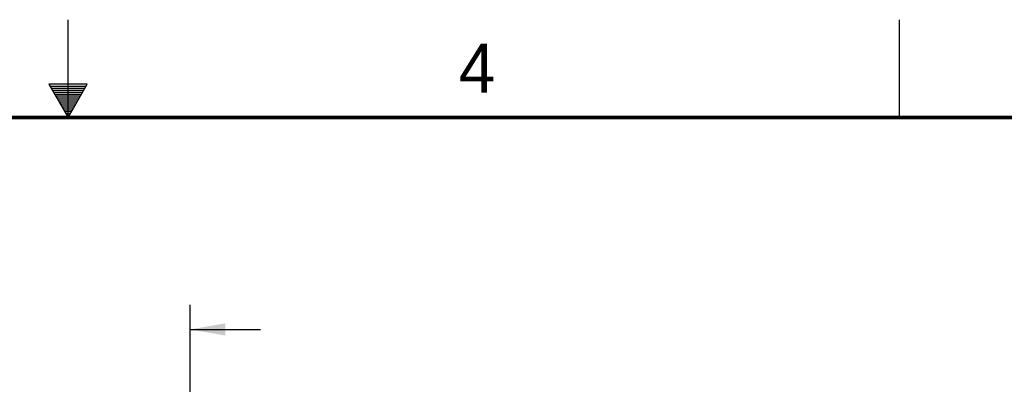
# Model space of a CAD drawing. Header units: inches. Extents: x 0 to 34, y 0 to 22.
# Tile 98 of 119: x 16.8 to 21.8, y 20.1 to 22. Entities that reach past the tile are written whole.
import ezdxf

# ---------------------------------------------------------------- set-up
doc = ezdxf.new("R2010")
doc.units = ezdxf.units.IN
doc.header["$LTSCALE"] = 1.87
doc.header["$MEASUREMENT"] = 0
doc.layers.get('0').update_dxf_attribs({"linetype": 'CONTINUOUS'})
doc.layers.add('DIMENSIONS', color=7, linetype='CONTINUOUS')
doc.styles.get("Standard").update_dxf_attribs({"font": 'txt', "width": 0.8})
doc.dimstyles.new('DIMSTYLE_1', dxfattribs={"dimtxt": 0.125, "dimasz": 0.18, "dimexe": 0.18, "dimexo": 0.0625, "dimgap": 0.09, "dimtad": 0, "dimtih": 1, "dimtoh": 1, "dimdec": 3, "dimzin": 4, "dimdsep": 46, "dimtxsty": 'STANDARD', "dimblk": '_FILLED', "dimblk1": '_FILLED', "dimblk2": '_FILLED', "dimcen": 0.09, "dimadec": 0, "dimazin": 0, "dimtp": 0.001, "dimtm": 0.001, "dimtfac": 1, "dimtdec": 3, "dimtofl": 0, "dimtmove": 0, "dimatfit": 3, "dimldrblk": '_FILLED', "dimfxl": 1, "dimtolj": 1, "dimtzin": 4, "dimarcsym": 0})

# ---------------------------------------------------------------- blocks, each defined once
blk = doc.blocks.new('_FILLED')
at = {"color": 0, "linetype": 'BYBLOCK'}
blk.add_solid([(0, 0), (-1, 0.174), (-1, -0.174)], dxfattribs=at)
blk = doc.blocks.new('*D5')
at = {"layer": 'DIMENSIONS', "color": 2, "linetype": 'CONTINUOUS'}
for p, q in [((16.3262, 18.2109), (16.3262, 20.5414)), ((17.6245, 17.3609), (17.6245, 20.5414)), ((16.3262, 20.4164), (15.6819, 20.4164)), ((17.6245, 20.4164), (17.9845, 20.4164))]:
    blk.add_line(p, q, dxfattribs=at)
at = {"layer": 'DIMENSIONS', "color": 2, "linetype": 'CONTINUOUS', "xscale": 0.18, "yscale": 0.18, "zscale": 0.18}
blk.add_blockref('_FILLED', (16.3262, 20.4164), dxfattribs=at)
at = {"layer": 'DIMENSIONS', "color": 2, "linetype": 'CONTINUOUS', "xscale": 0.18, "yscale": 0.18, "zscale": 0.18, "rotation": 180}
blk.add_blockref('_FILLED', (17.6245, 20.4164), dxfattribs=at)
at = {"layer": 'DIMENSIONS', "color": 2, "linetype": 'CONTINUOUS', "width": 0.8}
for s, p in [('1.298', (14.2944, 20.3539)), ('[', (14.9194, 20.3539)), ('32.98', (15.0194, 20.3539)), (']', (15.5194, 20.3539))]:
    blk.add_text(s, height=0.125, dxfattribs=at).set_placement(p)

msp = doc.modelspace()

# ---------------------------------------------------------------- linework, layer by layer
at = {"color": 2, "linetype": 'CONTINUOUS'}
for p, q in [((17, 21.5), (17, 22)), ((21.25, 22), (21.25, 21.5)), ((16.902, 21.6697), (17, 21.5)), ((17.098, 21.6697), (16.902, 21.6697)), ((16.9076, 21.66), (17.0924, 21.66)), ((16.9134, 21.65), (17.0866, 21.65)), ((17, 21.5), (17.098, 21.6697)), ((16.9192, 21.64), (17.0808, 21.64)), ((16.925, 21.63), (17.0751, 21.63)), ((16.9307, 21.62), (17.0693, 21.62)), ((16.9365, 21.61), (17.0635, 21.61)), ((16.9423, 21.6), (17.0578, 21.6)), ((16.9481, 21.59), (17.052, 21.59)), ((16.9538, 21.58), (17.0462, 21.58)), ((16.9596, 21.57), (17.0404, 21.57)), ((16.9654, 21.56), (17.0347, 21.56)), ((16.9712, 21.55), (17.0289, 21.55)), ((16.9769, 21.54), (17.0231, 21.54)), ((16.9827, 21.53), (17.0173, 21.53)), ((16.9885, 21.52), (17.0116, 21.52)), ((16.9942, 21.51), (17.0058, 21.51))]:
    msp.add_line(p, q, dxfattribs=at)
at = {"color": 7, "linetype": 'CONTINUOUS', "const_width": 0.02}
msp.add_lwpolyline([(33.5, 21.5), (0.5, 21.5)], dxfattribs=at)

# ---------------------------------------------------------------- texts
at = {"color": 2, "linetype": 'CONTINUOUS'}
msp.add_text('4', height=0.25, dxfattribs=at).set_placement((18.9977, 21.6277))

# ---------------------------------------------------------------- dimensions: what is measured, and where the dimension line sits
at = {"layer": 'DIMENSIONS', "color": 2, "linetype": 'CONTINUOUS'}
dim = msp.add_linear_dim(base=(16.3262, 20.4164), p1=(17.6245, 17.3609), p2=(16.3262, 18.2109), angle=180, dimstyle='DIMSTYLE_1', dxfattribs=at)
dim.commit()
dim.dimension.update_dxf_attribs({"geometry": '*D5', "text_midpoint": (14.9569, 20.4164), "dimtype": 160})

doc.saveas('drawing.dxf')
